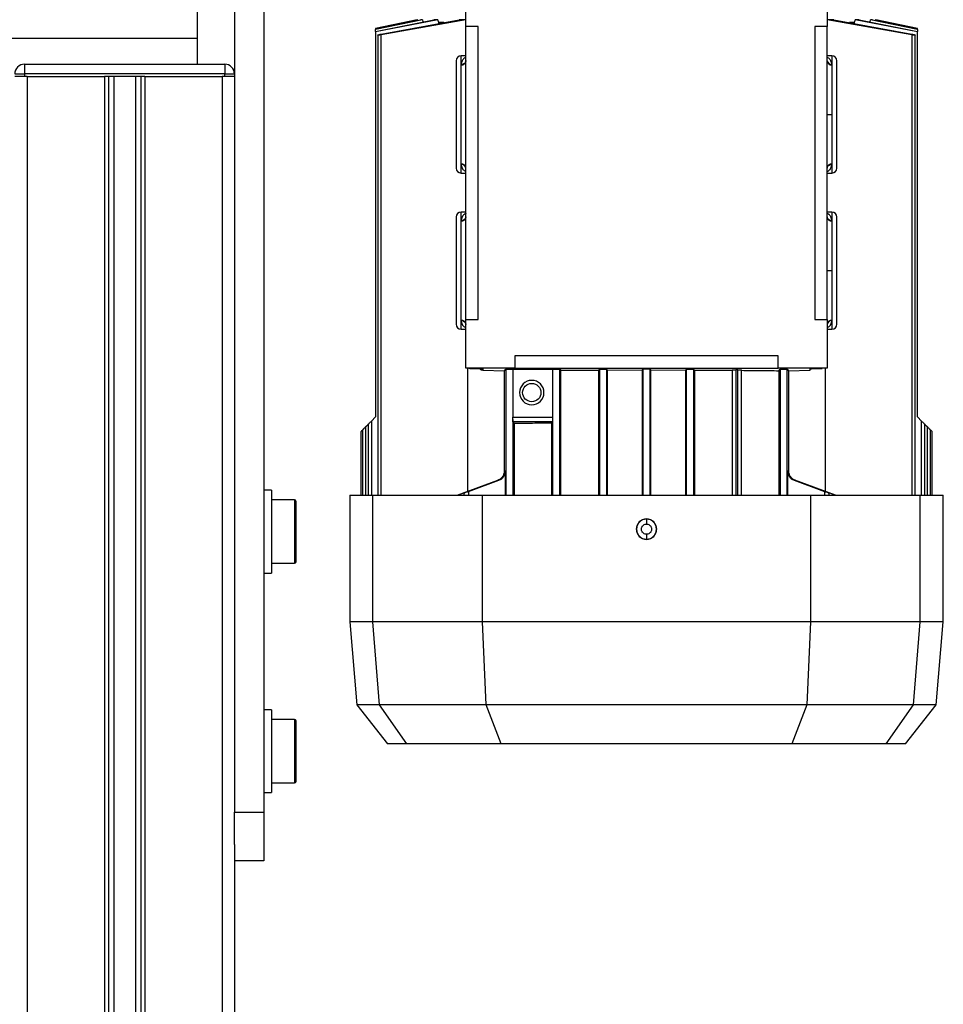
# Model space of a CAD drawing. Header units: millimetres. Extents: x 0 to 420, y 0 to 297.
# Tile 71 of 73: x 277 to 286, y 222 to 232. Entities that reach past the tile are written whole.
import ezdxf

# ---------------------------------------------------------------- set-up
doc = ezdxf.new("R2010")
doc.units = ezdxf.units.MM

msp = doc.modelspace()

# ---------------------------------------------------------------- linework, layer by layer
at = {"color": 7, "linetype": 'Continuous', "lineweight": 25}
for p, q in [((279.32843, 240.24329), (279.32843, 223.74329)), ((279.02843, 234.86829), (279.02843, 223.74329)), ((278.64843, 231.67525), (278.64843, 232.96829)), ((281.39843, 231.79329), (281.39843, 232.29329)), ((285.09843, 232.29329), (285.09843, 231.79329)), ((280.90081, 231.86455), (280.47342, 231.7737)), ((281.1121, 231.86455), (280.47343, 231.73935)), ((280.47343, 231.74416), (281.07096, 231.86455)), ((280.9528, 231.86455), (280.47343, 231.76488)), ((280.47343, 231.76736), (280.93497, 231.86455)), ((280.90125, 231.86455), (280.47343, 231.77365)), ((280.53003, 231.7165), (281.33082, 231.86455)), ((281.39843, 231.86289), (280.53003, 231.70967)), ((280.90306, 231.85783), (280.90125, 231.86455)), ((280.9528, 231.86455), (280.93497, 231.86455)), ((280.9528, 231.86455), (280.95901, 231.84199)), ((281.1121, 231.86455), (281.07096, 231.86455)), ((281.12055, 231.83612), (281.1121, 231.86455)), ((281.17209, 231.83612), (281.12055, 231.83612)), ((281.12055, 231.82568), (281.12055, 231.83612)), ((281.39843, 231.86455), (281.33082, 231.86455)), ((281.52343, 231.79329), (281.39843, 231.79329)), ((281.39843, 228.79329), (281.39843, 231.79329)), ((281.52343, 228.79329), (281.52343, 231.79329)), ((285.09843, 231.79329), (284.97343, 231.79329)), ((284.97343, 231.79329), (284.97343, 228.79329)), ((285.16604, 231.86455), (285.09843, 231.86455)), ((285.96683, 231.70967), (285.09843, 231.86289)), ((285.09843, 228.79329), (285.09843, 231.79329)), ((285.16604, 231.86455), (285.96683, 231.7165)), ((285.37631, 231.83612), (285.32605, 231.83612)), ((285.38476, 231.86455), (285.37631, 231.83612)), ((285.37631, 231.83612), (285.37631, 231.82568)), ((285.4259, 231.86455), (285.38476, 231.86455)), ((286.02343, 231.73935), (285.38476, 231.86455)), ((285.4259, 231.86455), (286.02343, 231.74416)), ((285.53785, 231.84199), (285.54405, 231.86455)), ((285.56189, 231.86455), (285.54405, 231.86455)), ((286.02343, 231.76488), (285.54405, 231.86455)), ((285.56189, 231.86455), (286.02343, 231.76736)), ((285.5956, 231.86455), (285.5938, 231.85783)), ((285.5956, 231.86455), (285.59605, 231.86455)), ((286.02343, 231.77365), (285.5956, 231.86455)), ((286.02343, 231.7737), (285.59605, 231.86455)), ((280.47343, 231.77365), (280.47343, 231.76736)), ((280.47343, 231.76736), (280.47343, 231.76488)), ((280.47343, 231.74416), (280.47343, 231.76488)), ((280.47343, 231.74416), (280.47343, 231.73935)), ((280.47343, 231.73935), (280.47343, 227.79329)), ((280.49572, 231.70672), (280.49572, 226.99329)), ((280.53003, 226.99329), (280.53003, 231.70967)), ((285.96683, 231.70967), (285.96683, 226.99329)), ((286.00114, 226.99329), (286.00114, 231.70673)), ((286.02343, 231.77365), (286.02343, 231.7737)), ((286.02343, 231.76736), (286.02343, 231.77365)), ((286.02343, 231.76488), (286.02343, 231.76736)), ((286.02343, 231.76488), (286.02343, 231.74416)), ((286.02343, 231.73935), (286.02343, 231.74416)), ((286.02343, 227.79329), (286.02343, 231.73935)), ((263.40843, 231.67525), (278.64843, 231.67525)), ((278.64843, 231.40829), (278.64843, 231.67525)), ((281.39843, 231.49329), (281.34843, 231.49329)), ((281.34843, 231.4006), (281.34843, 231.49329)), ((285.14843, 231.49329), (285.09843, 231.49329)), ((285.14843, 231.49329), (285.14843, 231.4006)), ((276.878, 231.40829), (278.928, 231.40829)), ((276.878, 231.40829), (276.878, 231.30829)), ((278.928, 231.40829), (278.928, 231.30829)), ((281.34843, 231.4006), (281.34858, 231.40557)), ((285.14828, 231.40557), (285.14843, 231.4006)), ((285.14843, 231.4006), (285.14843, 230.89329)), ((276.778, 231.30829), (276.878, 231.30829)), ((276.878, 231.28329), (276.778, 231.28329)), ((276.878, 231.30829), (276.878, 231.28329)), ((278.928, 231.30829), (276.878, 231.30829)), ((276.90343, 231.28329), (276.878, 231.28329)), ((276.90343, 231.28329), (276.90343, 216.78329)), ((276.90343, 231.28329), (277.69593, 231.28329)), ((277.69593, 231.28329), (277.69593, 216.78329)), ((278.11093, 231.28329), (277.69593, 231.28329)), ((277.73855, 231.28329), (277.73855, 216.78329)), ((277.79338, 231.28329), (277.79338, 216.78329)), ((278.01348, 231.28329), (278.01348, 216.78329)), ((278.06831, 231.28329), (278.06831, 216.78329)), ((278.11093, 231.28329), (278.11093, 216.78329)), ((278.11093, 231.28329), (278.90343, 231.28329)), ((278.90343, 231.28329), (278.90343, 216.78329)), ((278.928, 231.28329), (278.90343, 231.28329)), ((278.928, 231.28329), (278.928, 231.30829)), ((278.928, 231.30829), (279.028, 231.30829)), ((279.028, 231.28329), (278.928, 231.28329)), ((279.028, 231.30829), (279.028, 231.28329)), ((279.028, 231.28329), (279.02843, 231.28329)), ((285.09843, 230.89329), (285.14843, 230.89329)), ((285.14843, 230.89329), (285.14843, 230.38652)), ((281.34861, 230.38102), (281.34843, 230.38652)), ((281.34843, 230.29329), (281.34843, 230.38652)), ((285.14843, 230.38652), (285.14824, 230.38102)), ((285.14843, 230.38652), (285.14843, 230.29329)), ((281.34843, 230.29329), (281.39843, 230.29329)), ((285.09843, 230.29329), (285.14843, 230.29329)), ((281.39843, 229.89329), (281.34843, 229.89329)), ((281.34843, 229.80065), (281.34843, 229.89329)), ((285.14843, 229.89329), (285.09843, 229.89329)), ((285.14843, 229.89329), (285.14843, 229.80065)), ((281.34843, 229.80065), (281.34858, 229.80557)), ((281.34843, 228.78558), (281.34843, 229.80065)), ((285.14828, 229.80557), (285.14843, 229.80065)), ((285.14843, 229.80065), (285.14843, 229.29329)), ((285.09843, 229.29329), (285.14843, 229.29329)), ((285.14843, 229.29329), (285.14843, 228.78558)), ((281.34856, 228.78102), (281.34843, 228.78558)), ((281.34843, 228.69329), (281.34843, 228.78558)), ((281.39843, 228.29329), (281.39843, 228.79329)), ((281.39843, 228.79329), (281.52343, 228.79329)), ((284.97343, 228.79329), (285.09843, 228.79329)), ((285.09843, 228.79329), (285.09843, 228.29329)), ((285.14843, 228.78558), (285.1483, 228.78102)), ((285.14843, 228.78558), (285.14843, 228.69329)), ((281.34843, 228.69329), (281.39843, 228.69329)), ((285.09843, 228.69329), (285.14843, 228.69329)), ((284.59843, 228.41829), (281.89843, 228.41829)), ((281.89843, 228.41829), (281.89843, 228.29329)), ((284.59843, 228.29329), (284.59843, 228.41829)), ((281.89843, 228.29329), (281.39843, 228.29329)), ((281.41772, 227.03247), (281.41772, 228.29329)), ((281.44843, 228.29329), (281.44843, 228.28961)), ((281.44843, 228.28961), (281.56003, 228.28624)), ((281.57138, 228.27394), (281.79249, 228.26725)), ((281.57343, 228.28537), (281.57343, 228.2739)), ((281.57343, 228.2739), (281.79255, 228.26728)), ((281.791, 228.2673), (281.791, 227.23831)), ((281.79255, 228.26728), (281.80844, 228.28139)), ((281.80844, 228.28139), (281.80844, 226.99329)), ((281.87766, 228.28151), (282.28664, 228.28151)), ((281.87766, 228.28151), (281.87766, 227.79243)), ((281.89843, 228.29329), (284.59843, 228.29329)), ((282.28844, 228.28311), (282.28664, 228.28151)), ((282.28664, 228.28151), (282.28664, 227.79243)), ((282.28844, 226.99329), (282.28844, 228.28311)), ((282.37113, 228.27181), (282.35842, 228.28311)), ((282.35842, 228.28311), (282.35842, 226.99329)), ((282.37113, 226.99329), (282.37113, 228.27181)), ((282.75693, 228.27388), (282.76844, 228.2841)), ((282.75693, 228.27388), (282.75693, 226.99329)), ((282.76844, 228.2841), (282.76844, 226.99329)), ((282.84957, 228.27419), (282.83842, 228.2841)), ((282.83842, 228.2841), (282.83842, 226.99329)), ((282.84957, 228.27419), (283.20261, 228.27478)), ((282.84957, 226.99329), (282.84957, 228.27419)), ((283.21344, 228.2844), (283.20261, 228.27478)), ((283.20261, 228.27478), (283.20261, 226.99329)), ((283.21344, 226.99329), (283.21344, 228.2844)), ((283.29425, 228.27478), (283.28342, 228.2844)), ((283.28342, 228.2844), (283.28342, 226.99329)), ((283.29425, 228.27478), (283.64728, 228.27419)), ((283.29425, 226.99329), (283.29425, 228.27478)), ((283.65844, 228.2841), (283.64728, 228.27419)), ((283.64728, 228.27419), (283.64728, 226.99329)), ((283.65844, 226.99329), (283.65844, 228.2841)), ((283.72842, 228.2841), (283.73993, 228.27388)), ((283.72842, 228.2841), (283.72842, 226.99329)), ((283.73993, 228.27388), (283.73993, 226.99329)), ((284.12958, 228.27524), (284.12572, 228.27181)), ((284.12572, 228.27181), (284.12572, 226.99329)), ((284.12958, 226.99329), (284.12958, 228.27524)), ((284.18228, 228.27584), (284.16457, 228.27584)), ((284.16457, 228.27584), (284.16457, 226.99329)), ((284.18228, 226.99329), (284.18228, 228.27584)), ((284.22195, 228.27109), (284.21728, 228.27524)), ((284.21728, 228.27524), (284.21728, 226.99329)), ((284.22195, 226.99329), (284.22195, 228.27109)), ((285.09843, 228.29329), (284.59843, 228.29329)), ((284.60253, 228.26726), (284.61844, 228.28139)), ((284.60253, 228.26726), (284.60253, 226.99329)), ((284.61844, 228.28139), (284.61844, 226.99329)), ((284.68842, 228.28139), (284.7043, 228.26728)), ((284.68842, 226.99329), (284.68842, 228.28139)), ((284.7043, 228.26728), (284.92343, 228.2739)), ((284.70437, 228.26725), (284.92548, 228.27394)), ((284.70585, 227.23831), (284.70585, 228.2673)), ((284.92343, 228.2739), (284.92343, 228.28537)), ((284.93683, 228.28624), (285.04843, 228.28961)), ((285.04843, 228.28961), (285.04843, 228.29329)), ((285.07914, 228.29329), (285.07914, 227.03247)), ((280.43178, 227.75165), (280.47343, 227.79329)), ((280.43178, 227.75165), (280.43178, 226.99329)), ((281.87766, 227.79243), (282.28664, 227.79243)), ((281.87842, 227.7676), (281.87842, 226.99329)), ((286.02343, 227.79329), (286.06507, 227.75165)), ((286.06507, 226.99329), (286.06507, 227.75165)), ((280.34048, 227.66034), (280.34048, 226.99329)), ((280.37479, 227.69466), (280.39747, 227.71733)), ((280.37479, 226.99329), (280.37479, 227.69466)), ((280.39747, 227.71733), (280.39747, 226.99329)), ((282.28567, 227.74243), (281.87926, 227.74243)), ((281.87926, 227.74243), (281.89433, 227.72904)), ((281.89433, 227.72904), (281.89433, 226.99329)), ((282.28567, 227.74243), (282.27491, 227.73287)), ((282.27491, 227.73287), (282.27491, 226.99329)), ((286.09939, 226.99329), (286.09939, 227.71733)), ((286.09939, 227.71733), (286.12206, 227.69466)), ((286.12206, 227.69466), (286.12206, 226.99329)), ((286.15638, 226.99329), (286.15638, 227.66034)), ((286.15638, 227.66034), (286.17343, 227.64329)), ((280.32343, 227.64329), (280.32343, 226.99329)), ((286.17343, 226.99329), (286.17343, 227.64329)), ((281.31009, 226.99329), (281.72502, 227.14434)), ((281.31224, 226.99329), (281.72749, 227.14434)), ((281.4249, 227.03091), (281.73674, 227.14434)), ((281.4249, 227.03159), (281.73463, 227.14434)), ((281.72749, 227.14434), (281.72502, 227.14434)), ((281.73463, 227.14434), (281.73674, 227.14434)), ((281.79333, 227.23831), (281.791, 227.23831)), ((281.80257, 227.23831), (281.80042, 227.23831)), ((281.80257, 226.99329), (281.80257, 227.23831)), ((284.69644, 227.23831), (284.69428, 227.23831)), ((284.69428, 227.23831), (284.69428, 226.99329)), ((284.70585, 227.23831), (284.70353, 227.23831)), ((284.76012, 227.14434), (285.07195, 227.03091)), ((284.76012, 227.14434), (284.76222, 227.14434)), ((284.76222, 227.14434), (285.07195, 227.03159)), ((284.77183, 227.14434), (284.76936, 227.14434)), ((285.18461, 226.99329), (284.76936, 227.14434)), ((284.77183, 227.14434), (285.18676, 226.99329)), ((279.40843, 227.04329), (279.32843, 227.04329)), ((279.40843, 227.04329), (279.40843, 226.19329)), ((279.64343, 226.94329), (279.40843, 226.94329)), ((279.64343, 226.94329), (279.64343, 226.91958)), ((280.20843, 226.99329), (280.20843, 225.69329)), ((280.20843, 226.99329), (280.44649, 226.99329)), ((280.44649, 225.69329), (280.44649, 226.99329)), ((280.44649, 226.99329), (281.56942, 226.99329)), ((281.37834, 227.01431), (281.37834, 226.99329)), ((281.4249, 227.03091), (281.4249, 226.99329)), ((281.56942, 225.69329), (281.56942, 226.99329)), ((281.56942, 226.99329), (284.92744, 226.99329)), ((284.92744, 226.99329), (284.92744, 225.69329)), ((284.92744, 226.99329), (286.05037, 226.99329)), ((285.07195, 227.03091), (285.07195, 226.99329)), ((285.11852, 226.99329), (285.11852, 227.01431)), ((286.05037, 225.69329), (286.05037, 226.99329)), ((286.05037, 226.99329), (286.28843, 226.99329)), ((286.28843, 225.69329), (286.28843, 226.99329)), ((279.64343, 226.91958), (279.64343, 226.29329)), ((279.65843, 226.90568), (279.65843, 226.92829)), ((279.65843, 226.30829), (279.65843, 226.90568)), ((283.24843, 226.74538), (283.24843, 226.74755)), ((283.24843, 226.53904), (283.24843, 226.5412)), ((279.40843, 226.29329), (279.64343, 226.29329)), ((279.32843, 226.19329), (279.40843, 226.19329)), ((280.20843, 225.69329), (280.28293, 224.84177)), ((280.44649, 225.69329), (280.20843, 225.69329)), ((280.51344, 224.84177), (280.44649, 225.69329)), ((281.56942, 225.69329), (280.44649, 225.69329)), ((284.92744, 225.69329), (281.56942, 225.69329)), ((281.60613, 224.84177), (281.56942, 225.69329)), ((284.92744, 225.69329), (284.89073, 224.84177)), ((286.05037, 225.69329), (284.92744, 225.69329)), ((285.98341, 224.84177), (286.05037, 225.69329)), ((286.28843, 225.69329), (286.05037, 225.69329)), ((286.21393, 224.84177), (286.28843, 225.69329)), ((280.28293, 224.84177), (280.59425, 224.44329)), ((280.51344, 224.84177), (280.28293, 224.84177)), ((281.60613, 224.84177), (280.51344, 224.84177)), ((280.7939, 224.44329), (280.51344, 224.84177)), ((284.89073, 224.84177), (281.60613, 224.84177)), ((281.75918, 224.44329), (281.60613, 224.84177)), ((284.89073, 224.84177), (284.73768, 224.44329)), ((285.98341, 224.84177), (284.89073, 224.84177)), ((285.70295, 224.44329), (285.98341, 224.84177)), ((285.90261, 224.44329), (286.21393, 224.84177)), ((286.21393, 224.84177), (285.98341, 224.84177)), ((279.40843, 224.79329), (279.32843, 224.79329)), ((279.40843, 224.79329), (279.40843, 223.94329)), ((279.64343, 224.69329), (279.40843, 224.69329)), ((279.64343, 224.69329), (279.64343, 224.66958)), ((279.64343, 224.66958), (279.64343, 224.04329)), ((279.65843, 224.65568), (279.65843, 224.67829)), ((279.65843, 224.05829), (279.65843, 224.65568)), ((280.7939, 224.44329), (280.59425, 224.44329)), ((281.75918, 224.44329), (280.7939, 224.44329)), ((283.24843, 224.44329), (281.75918, 224.44329)), ((284.73768, 224.44329), (283.24843, 224.44329)), ((285.70295, 224.44329), (284.73768, 224.44329)), ((285.90261, 224.44329), (285.70295, 224.44329)), ((279.40843, 224.04329), (279.64343, 224.04329)), ((279.32843, 223.94329), (279.40843, 223.94329)), ((279.02843, 223.74329), (279.32843, 223.74329)), ((279.02843, 223.41257), (279.02843, 223.74329)), ((279.32843, 223.74329), (279.32843, 223.24329)), ((279.02843, 223.41257), (279.02843, 216.78329)), ((279.32843, 223.24329), (279.02843, 223.24329))]:
    msp.add_line(p, q, dxfattribs=at)
at = {"color": 7, "linetype": 'Continuous', "lineweight": 25, "flags": 128}
msp.add_lwpolyline([(281.56244, 228.28659), (281.56367, 228.28633), (281.57343, 228.28537)], dxfattribs=at)
at = {"color": 7, "linetype": 'Continuous', "lineweight": 25}
msp.add_circle((282.07343, 228.04329), 0.09375, dxfattribs=at)
for centre, radius, start, end in [((281.34843, 231.44329), 0.05, 90, 180), ((285.14843, 231.44329), 0.05, 0, 90), ((276.878, 231.30829), 0.1, 90, 180), ((278.928, 231.30829), 0.1, 0, 90), ((281.35199, 231.44709), 0.04663, 265.616525, 354.813599), ((285.14436, 231.45194), 0.04654, 189.271195, 274.829498), ((285.14486, 231.44709), 0.04663, 185.186401, 274.383475), ((281.35201, 230.34005), 0.04661, 5.221651, 94.408527), ((281.35259, 230.33468), 0.04651, 9.763048, 94.905229), ((285.14485, 230.34005), 0.04661, 85.591473, 174.778349), ((281.34843, 230.34329), 0.05, 180, 270), ((285.14843, 230.34329), 0.05, 270, 0), ((281.34843, 229.84329), 0.05, 90, 180), ((285.14843, 229.84329), 0.05, 0, 90), ((281.35199, 229.84715), 0.04663, 265.618942, 354.816996), ((285.14487, 229.84715), 0.04663, 185.183004, 274.381058), ((281.35198, 228.73908), 0.04664, 5.160485, 94.365021), ((285.14488, 228.73908), 0.04664, 85.634979, 174.839515), ((285.14443, 228.73462), 0.04656, 85.226006, 171.089412), ((281.34843, 228.74329), 0.05, 180, 270), ((285.14843, 228.74329), 0.05, 270, 0), ((281.44843, 228.33961), 0.05, 247.862411, 270), ((281.57343, 228.3239), 0.05, 228.082609, 270), ((282.07343, 228.04329), 0.125, 90, 270), ((282.07343, 228.04329), 0.125, 270, 90), ((279.64343, 226.92829), 0.015, 0, 90), ((283.24843, 226.64329), 0.10209, 90, 270), ((283.24843, 226.64329), 0.10209, 270, 90), ((279.64343, 226.30829), 0.015, 270, 360), ((279.64343, 224.67829), 0.015, 0, 90), ((279.64343, 224.05829), 0.015, 270, 360)]:
    msp.add_arc(centre, radius, start, end, dxfattribs=at)
for points, knots in [([(280.53003, 231.70967), (280.52611, 231.70898), (280.51827, 231.7076), (280.50788, 231.70626), (280.50012, 231.70569), (280.49583, 231.70595), (280.49535, 231.70699), (280.4987, 231.70871), (280.50562, 231.71095), (280.51545, 231.71347), (280.52418, 231.71537), (280.52911, 231.71632), (280.53003, 231.7165)], [0, 0, 0, 0, 0.10895602, 0.21798192, 0.32531293, 0.43098635, 0.5363406, 0.64279868, 0.75133026, 0.86208256, 0.97425745, 1, 1, 1, 1]), ([(285.96683, 231.7165), (285.97084, 231.7157), (285.97885, 231.71408), (285.98935, 231.71147), (285.99715, 231.7091), (286.00129, 231.70721), (286.00133, 231.70603), (285.9974, 231.70568), (285.99009, 231.70615), (285.98023, 231.70738), (285.97199, 231.70872), (285.96749, 231.70955), (285.96683, 231.70967)], [0, 0, 0, 0, 0.11200154, 0.22398025, 0.33631398, 0.44756919, 0.55664412, 0.66345719, 0.76891449, 0.87443922, 0.98138224, 1, 1, 1, 1]), ([(281.39843, 231.48015), (281.39704, 231.4795), (281.39086, 231.47661), (281.37655, 231.46566), (281.3566, 231.44461), (281.35125, 231.41856), (281.34858, 231.40557)], [0, 0, 0, 0, 0.05340573, 0.23845503, 0.62003928, 1, 1, 1, 1]), ([(285.14828, 231.40557), (285.14553, 231.41852), (285.14004, 231.44436), (285.11981, 231.46783), (285.1043, 231.47594), (285.09843, 231.47901)], [0, 0, 0, 0, 0.38436842, 0.76675494, 1, 1, 1, 1]), ([(281.3985, 231.44552), (281.39756, 231.44035), (281.39561, 231.42959), (281.38391, 231.41611), (281.36739, 231.40701), (281.35469, 231.40604), (281.34858, 231.40557)], [0, 0, 0, 0, 0.24070284, 0.5, 0.75929716, 1, 1, 1, 1]), ([(281.34861, 230.38102), (281.35125, 230.36836), (281.3565, 230.34312), (281.3757, 230.32229), (281.38999, 230.31112), (281.39658, 230.30792), (281.39843, 230.30703)], [0, 0, 0, 0, 0.3744387, 0.74626771, 0.9290471, 1, 1, 1, 1]), ([(285.09834, 230.34137), (285.0993, 230.34652), (285.10131, 230.35722), (285.11302, 230.3706), (285.12949, 230.37961), (285.14215, 230.38056), (285.14824, 230.38102)], [0, 0, 0, 0, 0.24076764, 0.5, 0.75923236, 1, 1, 1, 1]), ([(285.09843, 230.30725), (285.10473, 230.31097), (285.12027, 230.32014), (285.14031, 230.34348), (285.1456, 230.36852), (285.14824, 230.38102)], [0, 0, 0, 0, 0.25492741, 0.62819414, 1, 1, 1, 1]), ([(281.39843, 229.88021), (281.39711, 229.87959), (281.39099, 229.87675), (281.37668, 229.86583), (281.35663, 229.84477), (281.35126, 229.81862), (281.34858, 229.80557)], [0, 0, 0, 0, 0.050933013, 0.236108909, 0.618875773, 1, 1, 1, 1]), ([(285.14828, 229.80557), (285.14552, 229.81858), (285.14001, 229.84452), (285.11972, 229.86797), (285.10425, 229.87602), (285.09843, 229.87904)], [0, 0, 0, 0, 0.38576898, 0.76913252, 1, 1, 1, 1]), ([(281.3985, 229.84555), (281.39756, 229.84037), (281.39561, 229.82962), (281.38391, 229.81613), (281.3674, 229.80702), (281.35469, 229.80604), (281.34858, 229.80557)], [0, 0, 0, 0, 0.24069659, 0.5, 0.75930341, 1, 1, 1, 1]), ([(285.14828, 229.80557), (285.14217, 229.80604), (285.12946, 229.80702), (285.11295, 229.81613), (285.10124, 229.82962), (285.09929, 229.84037), (285.09836, 229.84555)], [0, 0, 0, 0, 0.24069659, 0.5, 0.75930341, 1, 1, 1, 1]), ([(281.34856, 228.78102), (281.35468, 228.78054), (281.36742, 228.77954), (281.38396, 228.77037), (281.39566, 228.75682), (281.39757, 228.74603), (281.39849, 228.74084)], [0, 0, 0, 0, 0.24065513, 0.5, 0.75934487, 1, 1, 1, 1]), ([(281.34856, 228.78102), (281.35147, 228.76748), (281.3573, 228.74041), (281.37814, 228.71719), (281.39335, 228.70979), (281.39843, 228.70731)], [0, 0, 0, 0, 0.39985135, 0.79962995, 1, 1, 1, 1]), ([(285.09843, 228.70587), (285.09896, 228.7061), (285.10435, 228.70847), (285.11421, 228.71569), (285.12679, 228.72752), (285.14148, 228.74728), (285.14555, 228.7674), (285.1483, 228.78102)], [0, 0, 0, 0, 0.02035229, 0.20793102, 0.41647936, 0.60515649, 1, 1, 1, 1]), ([(281.56003, 228.28624), (281.56391, 228.2861), (281.57167, 228.28583), (281.57284, 228.28552), (281.57343, 228.28537)], [0, 0, 0, 0, 0.49999507, 1, 1, 1, 1]), ([(281.80844, 228.28139), (281.80863, 228.28144), (281.80902, 228.28152), (281.81192, 228.28166), (281.81777, 228.28182), (281.8277, 228.28194), (281.84009, 228.282), (281.85288, 228.28199), (281.86413, 228.28189), (281.87344, 228.28173), (281.87617, 228.28159), (281.87766, 228.28151)], [0, 0, 0, 0, 0.07220766, 0.14441141, 0.25055629, 0.37919765, 0.50037659, 0.62319013, 0.750195, 0.86338442, 1, 1, 1, 1]), ([(282.28844, 228.28311), (282.28865, 228.28316), (282.28908, 228.28325), (282.29236, 228.28339), (282.29893, 228.28355), (282.30999, 228.28368), (282.32343, 228.28372), (282.33687, 228.28368), (282.34792, 228.28355), (282.3544, 228.2834), (282.35772, 228.28325), (282.35818, 228.28316), (282.35842, 228.28311)], [0, 0, 0, 0, 0.0721564, 0.14430905, 0.2504223, 0.37849592, 0.50001007, 0.62150644, 0.7495978, 0.85569771, 0.92312517, 1, 1, 1, 1]), ([(282.37113, 228.27181), (282.43444, 228.27223), (282.56048, 228.27306), (282.69164, 228.27361), (282.75693, 228.27388)], [0, 0, 0, 0, 0.5022112, 1, 1, 1, 1]), ([(282.76844, 228.2841), (282.76865, 228.28415), (282.76908, 228.28424), (282.77236, 228.28439), (282.77893, 228.28455), (282.78999, 228.28467), (282.80343, 228.28472), (282.81687, 228.28467), (282.82792, 228.28455), (282.8344, 228.28439), (282.83772, 228.28424), (282.83818, 228.28415), (282.83842, 228.2841)], [0, 0, 0, 0, 0.0721564, 0.14430905, 0.2504223, 0.37849724, 0.50001007, 0.62150645, 0.74959781, 0.85569976, 0.92312671, 1, 1, 1, 1]), ([(283.21344, 228.2844), (283.21365, 228.28445), (283.21408, 228.28454), (283.21736, 228.28469), (283.22393, 228.28485), (283.23499, 228.28497), (283.24843, 228.28502), (283.26187, 228.28497), (283.27292, 228.28485), (283.2794, 228.28469), (283.28272, 228.28454), (283.28318, 228.28445), (283.28342, 228.2844)], [0, 0, 0, 0, 0.0721564, 0.14430905, 0.2504223, 0.37849685, 0.50001007, 0.62150645, 0.74959781, 0.85569916, 0.92312626, 1, 1, 1, 1]), ([(283.65844, 228.2841), (283.65865, 228.28415), (283.65908, 228.28424), (283.66236, 228.28439), (283.66893, 228.28455), (283.67999, 228.28467), (283.69343, 228.28472), (283.70687, 228.28467), (283.71792, 228.28455), (283.7244, 228.28439), (283.72772, 228.28424), (283.72818, 228.28415), (283.72842, 228.2841)], [0, 0, 0, 0, 0.0721564, 0.14430905, 0.2504223, 0.37849724, 0.50001007, 0.62150645, 0.74959781, 0.85569976, 0.92312671, 1, 1, 1, 1]), ([(283.73993, 228.27388), (283.80522, 228.27361), (283.93638, 228.27306), (284.06242, 228.27223), (284.12572, 228.27181)], [0, 0, 0, 0, 0.4977888, 1, 1, 1, 1]), ([(284.12958, 228.27524), (284.1298, 228.27528), (284.13023, 228.27537), (284.13351, 228.27552), (284.14008, 228.27568), (284.15113, 228.27581), (284.16017, 228.27583), (284.16457, 228.27584)], [0, 0, 0, 0, 0.14430579, 0.28860409, 0.50083448, 0.7569741, 1, 1, 1, 1]), ([(284.18228, 228.27584), (284.18669, 228.27583), (284.19573, 228.27581), (284.20678, 228.27568), (284.21325, 228.27553), (284.21657, 228.27538), (284.21703, 228.27529), (284.21728, 228.27524)], [0, 0, 0, 0, 0.24301745, 0.49918556, 0.71139617, 0.84625216, 1, 1, 1, 1]), ([(284.22195, 228.27109), (284.28737, 228.27053), (284.4194, 228.26941), (284.54112, 228.26798), (284.60253, 228.26726)], [0, 0, 0, 0, 0.49547978, 1, 1, 1, 1]), ([(284.61844, 228.28139), (284.61865, 228.28144), (284.61908, 228.28153), (284.62236, 228.28168), (284.62893, 228.28184), (284.63999, 228.28196), (284.65343, 228.28201), (284.66687, 228.28196), (284.67792, 228.28184), (284.6844, 228.28168), (284.68772, 228.28153), (284.68818, 228.28144), (284.68842, 228.28139)], [0, 0, 0, 0, 0.0721564, 0.14430905, 0.2504223, 0.3784963, 0.50001007, 0.62150645, 0.74959781, 0.85569831, 0.92312562, 1, 1, 1, 1]), ([(284.92343, 228.28537), (284.92402, 228.28552), (284.92519, 228.28583), (284.93295, 228.2861), (284.93683, 228.28624)], [0, 0, 0, 0, 0.50000493, 1, 1, 1, 1]), ([(280.39747, 227.71733), (280.3976, 227.71746), (280.39787, 227.71773), (280.39995, 227.71982), (280.40316, 227.72302), (280.40909, 227.72895), (280.41875, 227.73861), (280.42733, 227.74719), (280.43178, 227.75165)], [0, 0, 0, 0, 0.10298331, 0.21097888, 0.3245708, 0.44664263, 0.71283499, 1, 1, 1, 1]), ([(281.87842, 227.7676), (281.87826, 227.7715), (281.87795, 227.77935), (281.87776, 227.78806), (281.87766, 227.79243)], [0, 0, 0, 0, 0.49805889, 1, 1, 1, 1]), ([(281.87926, 227.74243), (281.87915, 227.743), (281.87896, 227.74408), (281.87872, 227.75071), (281.87854, 227.75863), (281.87846, 227.76479), (281.87842, 227.7676)], [0, 0, 0, 0, 0.30524829, 0.57372696, 0.80533862, 1, 1, 1, 1]), ([(282.28664, 227.79243), (282.28662, 227.78613), (282.28659, 227.7732), (282.28638, 227.7574), (282.28613, 227.74815), (282.2859, 227.74342), (282.28575, 227.74278), (282.28567, 227.74243)], [0, 0, 0, 0, 0.24299031, 0.49917601, 0.7111659, 0.84608079, 1, 1, 1, 1]), ([(286.06507, 227.75165), (286.06953, 227.74719), (286.07811, 227.73861), (286.08776, 227.72896), (286.0937, 227.72303), (286.0969, 227.71982), (286.09899, 227.71773), (286.09926, 227.71746), (286.09939, 227.71733)], [0, 0, 0, 0, 0.28716541, 0.55335813, 0.67501702, 0.78902084, 0.8969955, 1, 1, 1, 1]), ([(280.32343, 227.64329), (280.32356, 227.64342), (280.32382, 227.64369), (280.32591, 227.64578), (280.32912, 227.64898), (280.33505, 227.65491), (280.34471, 227.66457), (280.35329, 227.67315), (280.35774, 227.67761)], [0, 0, 0, 0, 0.10298331, 0.21097889, 0.32457081, 0.44664263, 0.71283498, 1, 1, 1, 1]), ([(280.34048, 227.66034), (280.34061, 227.66047), (280.34088, 227.66074), (280.34296, 227.66283), (280.34617, 227.66603), (280.3521, 227.67196), (280.36176, 227.68162), (280.37034, 227.6902), (280.37479, 227.69466)], [0, 0, 0, 0, 0.10298881, 0.21097874, 0.32457068, 0.44664253, 0.71283494, 1, 1, 1, 1]), ([(281.89433, 227.72904), (281.95574, 227.72976), (282.07745, 227.73119), (282.20949, 227.73231), (282.27491, 227.73287)], [0, 0, 0, 0, 0.50452021, 1, 1, 1, 1]), ([(286.12206, 227.69466), (286.12652, 227.6902), (286.1351, 227.68162), (286.14475, 227.67197), (286.15068, 227.66604), (286.15389, 227.66283), (286.15598, 227.66074), (286.15625, 227.66047), (286.15638, 227.66034)], [0, 0, 0, 0, 0.2871654, 0.55335813, 0.67501702, 0.78902084, 0.89699551, 1, 1, 1, 1]), ([(281.79333, 227.23831), (281.79246, 227.22829), (281.79068, 227.20791), (281.77678, 227.18089), (281.75589, 227.15779), (281.73737, 227.14902), (281.72749, 227.14434)], [0, 0, 0, 0, 0.24593517, 0.4999131, 0.73335738, 1, 1, 1, 1]), ([(281.73674, 227.14434), (281.74661, 227.14902), (281.76513, 227.15779), (281.78603, 227.18089), (281.79992, 227.20791), (281.8017, 227.22829), (281.80257, 227.23831)], [0, 0, 0, 0, 0.26664262, 0.5000869, 0.75406483, 1, 1, 1, 1]), ([(281.791, 227.23831), (281.79045, 227.23007), (281.78931, 227.21314), (281.78247, 227.19858), (281.77897, 227.1911)], [0, 0, 0, 0, 0.48705941, 1, 1, 1, 1]), ([(284.69428, 227.23831), (284.69516, 227.22829), (284.69693, 227.20791), (284.71083, 227.18089), (284.73173, 227.15779), (284.75025, 227.14902), (284.76012, 227.14434)], [0, 0, 0, 0, 0.24593898, 0.49991308, 0.73336911, 1, 1, 1, 1]), ([(284.76936, 227.14434), (284.75949, 227.14902), (284.74097, 227.15779), (284.72007, 227.18089), (284.70618, 227.20791), (284.7044, 227.22829), (284.70353, 227.23831)], [0, 0, 0, 0, 0.26663089, 0.50008692, 0.75406102, 1, 1, 1, 1]), ([(284.71789, 227.1911), (284.71438, 227.19858), (284.70754, 227.21314), (284.70641, 227.23007), (284.70585, 227.23831)], [0, 0, 0, 0, 0.51295323, 1, 1, 1, 1]), ([(281.4249, 227.03159), (281.4188, 227.02936), (281.40668, 227.02494), (281.39122, 227.01924), (281.3825, 227.01597), (281.37893, 227.01459), (281.37804, 227.0142), (281.37892, 227.01445), (281.38249, 227.01567), (281.39122, 227.01875), (281.40669, 227.0243), (281.4188, 227.0287), (281.4249, 227.03091)], [0, 0, 0, 0, 0.1284584, 0.25490318, 0.37841554, 0.43948342, 0.50040189, 0.56111714, 0.6222716, 0.74550072, 0.87166437, 1, 1, 1, 1]), ([(285.07195, 227.03091), (285.07806, 227.0287), (285.09017, 227.0243), (285.10564, 227.01875), (285.11436, 227.01567), (285.11793, 227.01445), (285.11881, 227.0142), (285.11793, 227.01458), (285.11436, 227.01597), (285.10563, 227.01924), (285.09018, 227.02494), (285.07806, 227.02936), (285.07195, 227.03159)], [0, 0, 0, 0, 0.12833563, 0.25449928, 0.3777284, 0.43870913, 0.49959798, 0.56034274, 0.62158446, 0.74509682, 0.8715416, 1, 1, 1, 1]), ([(283.24843, 226.74755), (283.23479, 226.74599), (283.20751, 226.74286), (283.17279, 226.71877), (283.14958, 226.68431), (283.14142, 226.64334), (283.14955, 226.60233), (283.17276, 226.56784), (283.2075, 226.54373), (283.23479, 226.5406), (283.24843, 226.53904)], [0, 0, 0, 0, 0.12490146, 0.24989907, 0.37494927, 0.49988595, 0.62475315, 0.75005043, 0.87507992, 1, 1, 1, 1]), ([(283.24843, 226.53904), (283.26207, 226.5406), (283.28935, 226.54373), (283.32406, 226.56782), (283.34728, 226.60227), (283.35545, 226.64329), (283.34729, 226.68431), (283.32407, 226.71877), (283.28935, 226.74285), (283.26207, 226.74598), (283.24843, 226.74755)], [0, 0, 0, 0, 0.12494659, 0.24988863, 0.3748784, 0.4999711, 0.62509699, 0.75010883, 0.87505889, 1, 1, 1, 1]), ([(283.24843, 226.74538), (283.24843, 226.74424), (283.24843, 226.74189), (283.24843, 226.72837), (283.24843, 226.71192), (283.24843, 226.70079), (283.24843, 226.69543)], [0, 0, 0, 0, 0.27080755, 0.56228828, 0.78919063, 1, 1, 1, 1]), ([(283.24843, 226.59116), (283.2435, 226.59157), (283.23234, 226.59249), (283.21881, 226.59955), (283.20864, 226.60896), (283.20189, 226.61874), (283.19736, 226.63045), (283.19575, 226.64329), (283.19736, 226.65613), (283.20189, 226.66784), (283.20864, 226.67762), (283.21881, 226.68703), (283.23234, 226.69409), (283.2435, 226.69502), (283.24843, 226.69543)], [0, 0, 0, 0, 0.09031842, 0.20456319, 0.27141989, 0.34393615, 0.4207855, 0.5, 0.5792145, 0.65606385, 0.72858011, 0.79543681, 0.90968158, 1, 1, 1, 1]), ([(283.24843, 226.69543), (283.25336, 226.69502), (283.26452, 226.69409), (283.27805, 226.68703), (283.28822, 226.67762), (283.29497, 226.66784), (283.2995, 226.65613), (283.3011, 226.64329), (283.2995, 226.63045), (283.29497, 226.61874), (283.28822, 226.60896), (283.27805, 226.59955), (283.26452, 226.59249), (283.25336, 226.59157), (283.24843, 226.59116)], [0, 0, 0, 0, 0.09031842, 0.20456319, 0.27141989, 0.34393615, 0.4207855, 0.5, 0.5792145, 0.65606385, 0.72858011, 0.79543681, 0.90968158, 1, 1, 1, 1]), ([(283.24843, 226.59116), (283.24843, 226.58425), (283.24843, 226.56992), (283.24843, 226.55343), (283.24843, 226.54347), (283.24843, 226.54194), (283.24843, 226.5412)], [0, 0, 0, 0, 0.27080755, 0.56228828, 0.78919063, 1, 1, 1, 1])]:
    msp.add_open_spline(points, degree=3, knots=knots, dxfattribs=at)
for points in [[(281.29843, 231.44329), (281.29843, 231.44125), (281.29843, 231.43715), (281.29843, 231.40445), (281.29843, 231.35362), (281.29843, 231.28469), (281.29843, 231.20083), (281.29843, 231.10512), (281.29843, 231.00128), (281.29843, 230.89329), (281.29843, 230.7853), (281.29843, 230.68146), (281.29843, 230.58575), (281.29843, 230.50189), (281.29843, 230.43297), (281.29843, 230.38214), (281.29843, 230.34943), (281.29843, 230.34534), (281.29843, 230.34329)], [(281.34843, 230.38652), (281.34843, 230.41658), (281.34843, 230.47668), (281.34843, 230.60164), (281.34843, 230.74269), (281.34843, 230.8938), (281.34843, 231.04488), (281.34843, 231.18584), (281.34843, 231.31065), (281.34843, 231.37062), (281.34843, 231.4006)], [(285.19843, 230.89329), (285.19843, 230.92929), (285.19843, 231.00128), (285.19843, 231.10512), (285.19843, 231.20083), (285.19843, 231.28469), (285.19843, 231.35362), (285.19843, 231.40445), (285.19843, 231.43715), (285.19843, 231.44125), (285.19843, 231.44329)], [(285.19843, 230.34329), (285.19843, 230.34534), (285.19843, 230.34943), (285.19843, 230.38214), (285.19843, 230.43297), (285.19843, 230.50189), (285.19843, 230.58575), (285.19843, 230.68146), (285.19843, 230.7853), (285.19843, 230.8573), (285.19843, 230.89329)], [(281.29843, 229.84329), (281.29843, 229.84125), (281.29843, 229.83715), (281.29843, 229.80445), (281.29843, 229.75362), (281.29843, 229.68469), (281.29843, 229.60083), (281.29843, 229.50512), (281.29843, 229.40128), (281.29843, 229.29329), (281.29843, 229.1853), (281.29843, 229.08146), (281.29843, 228.98575), (281.29843, 228.90189), (281.29843, 228.83297), (281.29843, 228.78214), (281.29843, 228.74943), (281.29843, 228.74534), (281.29843, 228.74329)], [(285.19843, 229.29329), (285.19843, 229.32929), (285.19843, 229.40128), (285.19843, 229.50512), (285.19843, 229.60083), (285.19843, 229.68469), (285.19843, 229.75362), (285.19843, 229.80445), (285.19843, 229.83715), (285.19843, 229.84125), (285.19843, 229.84329)], [(285.19843, 228.74329), (285.19843, 228.74534), (285.19843, 228.74943), (285.19843, 228.78214), (285.19843, 228.83297), (285.19843, 228.90189), (285.19843, 228.98575), (285.19843, 229.08146), (285.19843, 229.1853), (285.19843, 229.2573), (285.19843, 229.29329)], [(281.77897, 227.1911), (281.77213, 227.18082), (281.75847, 227.16026), (281.73617, 227.14965), (281.72502, 227.14434)], [(281.73463, 227.14434), (281.7439, 227.14868), (281.76243, 227.15734), (281.78347, 227.18016), (281.79771, 227.20775), (281.79952, 227.22812), (281.80042, 227.23831)], [(284.69644, 227.23831), (284.69734, 227.22812), (284.69914, 227.20775), (284.71339, 227.18016), (284.73443, 227.15734), (284.75296, 227.14868), (284.76222, 227.14434)], [(284.71789, 227.1911), (284.72472, 227.18082), (284.73839, 227.16026), (284.76069, 227.14965), (284.77183, 227.14434)]]:
    msp.add_open_spline(points, degree=3, dxfattribs=at)

doc.saveas('drawing.dxf')
